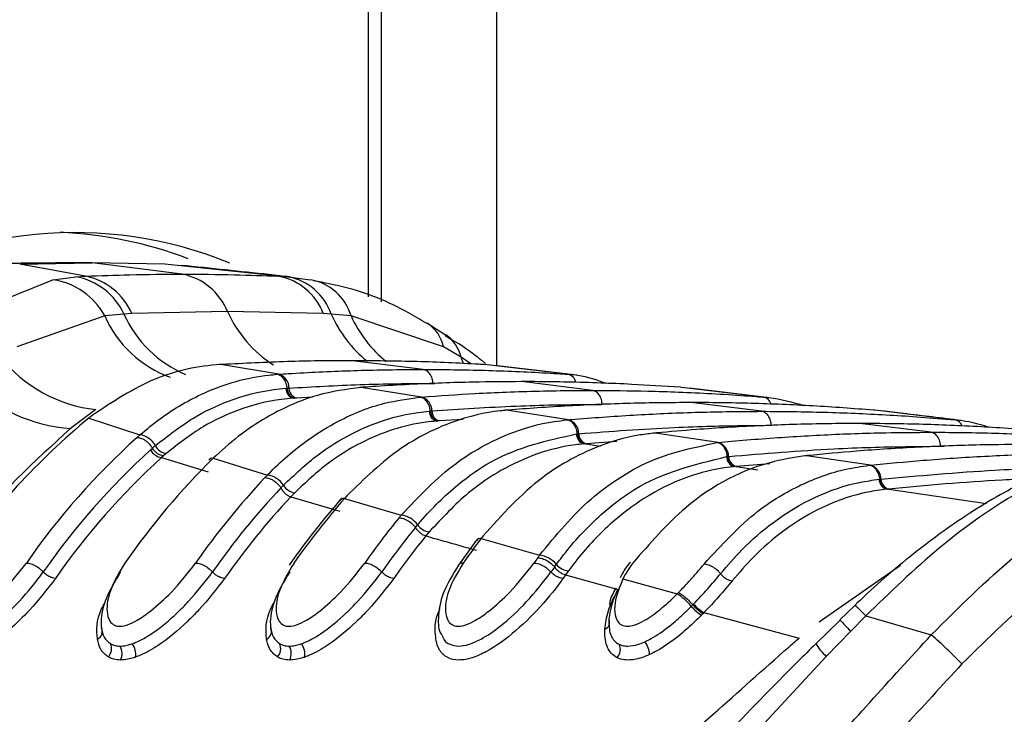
# Paper-space layout 'Surface Plate' of a CAD drawing. Header units: millimetres. Extents: x 2658 to 18042, y 1128 to 16227.
# Tile 43 of 64: x 12836 to 12881, y 5181 to 5213. Entities that reach past the tile are written whole.
import ezdxf

# ---------------------------------------------------------------- set-up
doc = ezdxf.new("R2010")
doc.units = ezdxf.units.MM

psp = doc.layouts.new('Surface Plate')

# ---------------------------------------------------------------- linework, layer by layer
at = {"color": 8, "linetype": 'Continuous', "lineweight": 25, "ltscale": 2}
for p, q in [((12851.753, 5199.901), (12851.753, 5698.11)), ((12857.627, 5698.11), (12857.627, 5196.729)), ((12856.115, 5196.827), (12856.003, 5197.129)), ((12856.456, 5196.813), (12856.003, 5197.129)), ((12854.713, 5195.92), (12854.793, 5195.919)), ((12849.175, 5195.283), (12848.432, 5195.246)), ((12856.104, 5194.261), (12855.004, 5194.197)), ((12863.17, 5193.243), (12861.757, 5193.15)), ((12862.411, 5193.025), (12861.652, 5193.141)), ((12878.047, 5193.033), (12878.197, 5193.029)), ((12869.65, 5191.934), (12868.555, 5192.097)), ((12870.197, 5192.219), (12868.648, 5192.106)), ((12880.149, 5190.389), (12875.567, 5191.057)), ((12872.461, 5184.955), (12876.201, 5187.559))]:
    psp.add_line(p, q, dxfattribs=at)
at = {"color": 7, "linetype": 'Continuous', "lineweight": 25, "ltscale": 2}
for p, q in [((12852.339, 5199.667), (12852.339, 5698.11)), ((12835.714, 5201.401), (12839.051, 5201.455)), ((12838.744, 5200.848), (12835.714, 5201.401)), ((12839.051, 5201.455), (12837.575, 5201.455)), ((12843.181, 5200.944), (12839.051, 5201.455)), ((12842.387, 5201.401), (12839.051, 5201.455)), ((12847.623, 5200.848), (12842.387, 5201.401)), ((12832.805, 5198.906), (12837.241, 5200.687)), ((12837.241, 5200.687), (12838.289, 5200.822)), ((12838.289, 5200.822), (12838.744, 5200.848)), ((12847.623, 5200.848), (12848.05, 5200.822)), ((12848.05, 5200.822), (12849.071, 5200.687)), ((12840.506, 5199.11), (12839.624, 5199.019)), ((12840.867, 5199.131), (12840.506, 5199.11)), ((12845.265, 5199.226), (12840.867, 5199.131)), ((12849.667, 5199.131), (12845.265, 5199.226)), ((12850.034, 5199.11), (12849.667, 5199.131)), ((12850.946, 5199.019), (12850.034, 5199.11)), ((12839.624, 5199.019), (12835.585, 5197.603)), ((12855.198, 5197.603), (12850.946, 5199.019)), ((12855.286, 5198.136), (12854.434, 5198.685)), ((12856.003, 5197.129), (12855.198, 5197.603)), ((12854.262, 5196.561), (12851.006, 5196.964)), ((12857.125, 5196.834), (12856.988, 5196.956)), ((12844.946, 5196.783), (12844.883, 5196.785)), ((12845.041, 5196.789), (12844.946, 5196.783)), ((12847.624, 5196.344), (12844.946, 5196.783)), ((12857.065, 5196.783), (12856.971, 5196.789)), ((12860.901, 5196.344), (12857.065, 5196.783)), ((12861.332, 5196.303), (12857.533, 5196.74)), ((12847.536, 5196.338), (12847.624, 5196.344)), ((12862.041, 5195.599), (12858.784, 5196.002)), ((12860.901, 5196.344), (12860.988, 5196.338)), ((12847.953, 5195.694), (12848.009, 5195.698)), ((12848.01, 5195.698), (12848.095, 5195.703)), ((12851.415, 5195.734), (12851.346, 5195.736)), ((12851.493, 5195.74), (12851.415, 5195.734)), ((12854.189, 5195.295), (12851.415, 5195.734)), ((12866.153, 5195.734), (12866.075, 5195.74)), ((12869.892, 5195.295), (12866.153, 5195.734)), ((12870.046, 5195.28), (12866.526, 5195.696)), ((12848.346, 5195.24), (12848.288, 5195.236)), ((12848.432, 5195.246), (12848.346, 5195.24)), ((12854.115, 5195.289), (12854.189, 5195.295)), ((12869.819, 5194.637), (12866.562, 5195.04)), ((12869.892, 5195.295), (12869.966, 5195.289)), ((12839.22, 5194.716), (12838.057, 5193.853)), ((12854.543, 5194.645), (12854.591, 5194.649)), ((12854.592, 5194.649), (12854.664, 5194.655)), ((12858.093, 5194.686), (12858.021, 5194.687)), ((12858.16, 5194.691), (12858.093, 5194.686)), ((12860.937, 5194.247), (12858.093, 5194.686)), ((12875.031, 5194.686), (12874.964, 5194.691)), ((12878.7, 5194.247), (12875.031, 5194.686)), ((12839.048, 5194.447), (12838.9, 5194.329)), ((12838.9, 5194.329), (12841.241, 5193.555)), ((12854.931, 5194.192), (12854.882, 5194.188)), ((12855.004, 5194.197), (12854.931, 5194.192)), ((12860.873, 5194.242), (12860.937, 5194.247)), ((12878.7, 5194.247), (12878.764, 5194.242)), ((12877.597, 5193.674), (12874.341, 5194.077)), ((12861.311, 5193.598), (12861.352, 5193.602)), ((12861.353, 5193.602), (12861.416, 5193.607)), ((12864.926, 5193.64), (12864.85, 5193.641)), ((12864.985, 5193.645), (12864.926, 5193.64)), ((12867.824, 5193.203), (12864.926, 5193.64)), ((12841.728, 5192.865), (12841.817, 5192.945)), ((12841.817, 5192.945), (12841.948, 5193.059)), ((12861.694, 5193.145), (12861.652, 5193.141)), ((12861.757, 5193.15), (12861.694, 5193.145)), ((12867.767, 5193.197), (12867.824, 5193.203)), ((12842.321, 5192.59), (12842.235, 5192.514)), ((12842.235, 5192.514), (12844.378, 5191.852)), ((12842.447, 5192.701), (12842.321, 5192.59)), ((12844.537, 5192.507), (12844.412, 5192.388)), ((12844.735, 5192.598), (12844.612, 5192.48)), ((12844.612, 5192.48), (12847.103, 5191.707)), ((12868.212, 5192.554), (12868.249, 5192.558)), ((12868.249, 5192.558), (12868.305, 5192.563)), ((12871.853, 5192.6), (12871.801, 5192.595)), ((12871.879, 5192.597), (12871.801, 5192.598)), ((12871.931, 5192.602), (12871.879, 5192.597)), ((12874.82, 5192.162), (12871.879, 5192.597)), ((12868.593, 5192.101), (12868.555, 5192.097)), ((12868.648, 5192.106), (12868.593, 5192.101)), ((12874.77, 5192.157), (12874.82, 5192.162)), ((12875.222, 5191.514), (12875.255, 5191.517)), ((12875.255, 5191.517), (12875.304, 5191.523)), ((12847.726, 5191.122), (12847.836, 5191.237)), ((12875.6, 5191.061), (12875.567, 5191.057)), ((12875.65, 5191.066), (12875.6, 5191.061)), ((12848.356, 5190.898), (12848.177, 5190.71)), ((12848.177, 5190.71), (12850.427, 5190.05)), ((12850.543, 5190.661), (12850.437, 5190.541)), ((12850.753, 5190.751), (12850.648, 5190.633)), ((12850.648, 5190.633), (12853.247, 5189.862)), ((12853.909, 5189.303), (12854.004, 5189.418)), ((12854.541, 5189.097), (12854.387, 5188.91)), ((12856.705, 5188.701), (12855.88, 5187.573)), ((12856.807, 5188.806), (12856.714, 5188.688)), ((12857.017, 5188.909), (12856.925, 5188.79)), ((12856.925, 5188.79), (12859.609, 5188.021)), ((12860.302, 5187.489), (12860.385, 5187.603)), ((12860.937, 5187.302), (12860.802, 5187.115)), ((12860.802, 5187.115), (12863.222, 5186.452)), ((12863.548, 5187.131), (12863.445, 5186.938)), ((12863.445, 5186.938), (12865.937, 5186.244)), ((12865.937, 5186.244), (12865.999, 5186.307)), ((12866.587, 5185.673), (12866.654, 5185.742)), ((12866.654, 5185.742), (12866.691, 5185.78)), ((12874.108, 5185.718), (12873.418, 5185.058)), ((12867.126, 5185.344), (12867.053, 5185.269)), ((12867.165, 5185.385), (12867.126, 5185.344)), ((12867.165, 5185.385), (12871.543, 5184.218)), ((12874.606, 5185.232), (12873.914, 5184.535)), ((12874.606, 5185.232), (12877.617, 5184.364)), ((12873.435, 5185.04), (12872.314, 5183.955)), ((12873.914, 5184.535), (12872.79, 5183.373)), ((12872.79, 5183.373), (12868.366, 5178.611))]:
    psp.add_line(p, q, dxfattribs=at)
at = {"color": 7, "linetype": 'Continuous', "lineweight": 25, "ltscale": 4}
for centre, radius, start, end in [((12838.255, 5184.028), 18.822, 67.7949, 123.2291), ((12836.795, 5184.214), 18.666, 69.0984, 87.6054), ((12842.636, 5198.16), 2.837, 22.0786, 78.9178), ((12836.773, 5197.48), 3.241, 28.3548, 81.6935), ((12837.752, 5197.835), 3.035, 24.8502, 79.8093), ((12838.181, 5197.98), 2.923, 23.1909, 78.895), ((12847.096, 5198.145), 2.754, 20.9821, 78.9694), ((12847.559, 5198.247), 2.621, 19.2276, 79.2095), ((12848.686, 5198.366), 2.352, 16.1183, 80.5769), ((12839.952, 5201.269), 6.593, 218.8978, 263.6202), ((12838.524, 5201.081), 7.243, 224.0747, 266.307), ((12847.441, 5195.716), 0.655, 358.9403, 73.7508), ((12848.42, 5195.685), 0.468, 178.946, 253.6), ((12848.563, 5195.695), 0.468, 178.9365, 253.7512), ((12854.005, 5194.662), 0.659, 359.3633, 73.7983), ((12855.014, 5194.64), 0.471, 179.3696, 253.6658), ((12855.135, 5194.649), 0.471, 179.3724, 253.7908), ((12859.959, 5168.796), 33.097, 129.5162, 145.2434), ((12860.753, 5193.611), 0.663, 359.7239, 73.8404), ((12863.781, 5168.325), 33.833, 132.0753, 145.1369), ((12841.118, 5192.63), 0.934, 27.3306, 82.411), ((12861.784, 5193.596), 0.474, 179.7271, 253.7184), ((12861.889, 5193.605), 0.474, 179.736, 253.8233), ((12864.218, 5168.147), 33.418, 132.2977, 145.1289), ((12842.321, 5193.179), 0.671, 207.9056, 262.649), ((12842.539, 5193.357), 0.662, 206.745, 262.0574), ((12867.638, 5192.563), 0.666, 0.0464, 73.8623), ((12864.493, 5168.05), 33.074, 132.2972, 145.129), ((12868.897, 5167.849), 34.59, 134.5951, 145.0495), ((12868.688, 5192.554), 0.476, 180.0323, 253.7676), ((12868.781, 5192.564), 0.476, 180.0426, 253.8711), ((12874.635, 5191.519), 0.669, 0.3172, 73.9009), ((12872.675, 5167.437), 35.257, 136.76, 144.9898), ((12846.98, 5190.709), 1.005, 31.6444, 83.0003), ((12875.7, 5191.516), 0.478, 180.3143, 253.8039), ((12875.782, 5191.525), 0.478, 180.3107, 253.9059), ((12873.046, 5167.312), 34.757, 136.7602, 144.9903), ((12848.446, 5191.605), 0.713, 211.0863, 262.7061), ((12873.363, 5167.183), 34.465, 136.9509, 144.9848), ((12877.758, 5167.011), 35.958, 138.9322, 144.943), ((12850.628, 5190.364), 0.27, 85.8061, 136.5184), ((12881.54, 5166.614), 36.619, 140.8284, 144.9117), ((12853.126, 5188.789), 1.079, 35.6149, 83.558), ((12881.866, 5166.525), 36.062, 140.8268, 144.9146), ((12854.63, 5189.858), 0.766, 215.0925, 263.2867), ((12882.192, 5166.391), 35.781, 140.9959, 144.9105), ((12886.585, 5166.235), 37.262, 142.7487, 144.8938), ((12856.901, 5188.532), 0.26, 84.7647, 139.2045), ((12890.364, 5165.857), 37.91, 144.4391, 144.884), ((12859.489, 5186.868), 1.159, 39.3524, 84.0704), ((12891.72, 5165.041), 38.613, 144.453, 144.8837), ((12861.025, 5188.119), 0.822, 218.8487, 263.8317), ((12894.946, 5162.861), 41.881, 144.6117, 144.8724), ((12864.521, 5183.98), 2.671, 39.3498, 57.985), ((12868.081, 5186.925), 1.949, 219.9683, 238.1836), ((12868.027, 5186.899), 1.742, 219.9484, 240.365), ((12862.51, 5184.938), 0.324, 287.6381, 26.8323), ((12839.138, 5184.507), 0.372, 294.0375, 25.3158), ((12846.916, 5184.507), 0.372, 294.0372, 25.3182), ((12864.251, 5168.903), 20.437, 43.7092, 49.1574), ((12839.4, 5183.723), 0.536, 315.407, 26.092), ((12839.762, 5183.511), 0.66, 332.5656, 30.5115), ((12840.18, 5183.446), 0.871, 353.0726, 35.7185), ((12847.178, 5183.723), 0.536, 315.4055, 26.0935), ((12847.54, 5183.511), 0.66, 332.5656, 30.5115), ((12847.958, 5183.446), 0.871, 353.0726, 35.7185), ((12862.774, 5183.686), 0.551, 317.4088, 26.5115), ((12863.645, 5183.432), 1.02, 1.3935, 37.2661)]:
    psp.add_arc(centre, radius, start, end, dxfattribs=at)
at = {"color": 8, "linetype": 'Continuous', "lineweight": 25, "ltscale": 4}
for centre, radius, start, end in [((12845.463, 5201.334), 5.433, 204.1642, 247.0128), ((12850.478, 5201.571), 5.716, 204.2173, 237.1442), ((12855.38, 5201.463), 5.841, 203.757, 230.7376), ((12844.463, 5201.17), 5.295, 203.9671, 249.7354), ((12856.25, 5201.433), 5.827, 204.4723, 230.7634), ((12853.507, 5197.237), 1.73, 12.2173, 57.2833), ((12854.326, 5196.735), 1.722, 13.2303, 55.6287), ((12860.789, 5195.844), 0.512, 13.1975, 77.3713), ((12869.789, 5194.814), 0.492, 18.7515, 77.9352), ((12878.618, 5193.798), 0.456, 23.0685, 79.5897), ((12870.077, 5181.082), 6.143, 42.5031, 49.0246), ((12889.297, 5199.66), 21.573, 222.5996, 224.5139), ((12874.58, 5185.333), 2.654, 211.0764, 227.5831)]:
    psp.add_arc(centre, radius, start, end, dxfattribs=at)
at = {"color": 7, "linetype": 'Continuous', "lineweight": 25, "ltscale": 2}
for points, knots in [([(12837.575, 5201.455), (12837.294, 5201.454), (12836.732, 5201.453), (12835.889, 5201.442), (12835.057, 5201.426), (12834.508, 5201.409), (12834.239, 5201.401)], [0, 0, 0, 0, 0.252701, 0.505403, 0.758105, 1, 1, 1, 1]), ([(12838.744, 5200.848), (12839.422, 5200.874), (12840.9, 5200.931), (12842.38, 5200.939), (12843.181, 5200.944)], [0, 0, 0, 0, 0.458483, 1, 1, 1, 1]), ([(12848.136, 5200.814), (12847.812, 5200.85), (12846.198, 5201.03), (12844.497, 5201.205), (12843.138, 5201.345)], [0, 0, 0, 0, 0.200298, 1, 1, 1, 1]), ([(12843.181, 5200.944), (12843.982, 5200.939), (12845.463, 5200.931), (12846.944, 5200.874), (12847.623, 5200.848)], [0, 0, 0, 0, 0.541517, 1, 1, 1, 1]), ([(12854.43, 5198.672), (12854.152, 5198.841), (12852.96, 5199.564), (12851.209, 5200.268), (12849.704, 5200.544), (12849.217, 5200.634)], [0, 0, 0, 0, 0.1707899, 0.7318815, 1, 1, 1, 1]), ([(12856.975, 5196.956), (12856.74, 5197.141), (12856.2, 5197.568), (12855.604, 5197.908), (12855.267, 5198.1)], [0, 0, 0, 0, 0.434646, 1, 1, 1, 1]), ([(12851.006, 5196.964), (12850.958, 5196.964), (12849.964, 5196.964), (12847.975, 5196.937), (12846.035, 5196.839), (12845.041, 5196.789)], [0, 0, 0, 0, 0.0240334, 0.4998952, 1, 1, 1, 1]), ([(12856.971, 5196.789), (12856.923, 5196.792), (12855.929, 5196.85), (12853.941, 5196.94), (12852, 5196.956), (12851.006, 5196.964)], [0, 0, 0, 0, 0.024244, 0.500106, 1, 1, 1, 1]), ([(12844.946, 5196.783), (12844.941, 5196.783), (12843.926, 5196.724), (12841.858, 5196.306), (12839.994, 5195.073), (12839.048, 5194.447)], [0, 0, 0, 0, 0.002812, 0.494133, 1, 1, 1, 1]), ([(12847.624, 5196.344), (12847.77, 5196.353), (12848.862, 5196.423), (12850.9, 5196.518), (12852.967, 5196.559), (12854.088, 5196.561), (12854.262, 5196.561)], [0, 0, 0, 0, 0.0661, 0.493687, 0.921273, 1, 1, 1, 1]), ([(12854.713, 5195.92), (12854.707, 5195.972), (12854.692, 5196.115), (12854.608, 5196.324), (12854.454, 5196.506), (12854.326, 5196.543), (12854.262, 5196.561)], [0, 0, 0, 0, 0.161049, 0.440725, 0.720357, 1, 1, 1, 1]), ([(12854.262, 5196.561), (12854.437, 5196.561), (12855.557, 5196.559), (12857.625, 5196.518), (12859.663, 5196.423), (12860.755, 5196.353), (12860.901, 5196.344)], [0, 0, 0, 0, 0.078728, 0.506313, 0.933899, 1, 1, 1, 1]), ([(12841.241, 5193.555), (12841.549, 5193.809), (12842.487, 5194.586), (12844.439, 5195.703), (12846.284, 5196.23), (12847.414, 5196.327), (12847.536, 5196.338)], [0, 0, 0, 0, 0.160385, 0.490153, 0.944735, 1, 1, 1, 1]), ([(12848.009, 5195.698), (12848.002, 5195.75), (12847.982, 5195.892), (12847.889, 5196.102), (12847.729, 5196.283), (12847.6, 5196.32), (12847.536, 5196.338)], [0, 0, 0, 0, 0.160994, 0.440672, 0.720341, 1, 1, 1, 1]), ([(12858.784, 5196.002), (12858.042, 5195.997), (12856.827, 5195.99), (12854.599, 5195.923), (12852.91, 5195.839), (12851.696, 5195.754), (12851.493, 5195.74)], [0, 0, 0, 0, 0.305203, 0.499842, 0.916458, 1, 1, 1, 1]), ([(12866.075, 5195.74), (12865.333, 5195.789), (12864.118, 5195.869), (12861.89, 5195.962), (12860.201, 5195.999), (12858.986, 5196.002), (12858.784, 5196.002)], [0, 0, 0, 0, 0.305522, 0.500162, 0.917082, 1, 1, 1, 1]), ([(12860.988, 5196.338), (12861.114, 5196.328), (12861.688, 5196.285), (12862.247, 5196.083), (12862.683, 5195.926)], [0, 0, 0, 0, 0.220456, 1, 1, 1, 1]), ([(12841.948, 5193.059), (12842.523, 5193.509), (12843.595, 5194.35), (12845.437, 5195.214), (12846.879, 5195.596), (12847.769, 5195.677), (12847.953, 5195.694)], [0, 0, 0, 0, 0.3102442, 0.5782416, 0.9131436, 1, 1, 1, 1]), ([(12851.415, 5195.734), (12850.74, 5195.644), (12849.566, 5195.488), (12847.714, 5194.763), (12846.137, 5193.839), (12845.123, 5192.942), (12844.735, 5192.598)], [0, 0, 0, 0, 0.284926, 0.496099, 0.80713, 1, 1, 1, 1]), ([(12848.01, 5195.698), (12848.019, 5195.64), (12848.038, 5195.524), (12848.117, 5195.379), (12848.223, 5195.273), (12848.305, 5195.251), (12848.346, 5195.24)], [0, 0, 0, 0, 0.250012, 0.5000037, 0.7499966, 1, 1, 1, 1]), ([(12848.095, 5195.703), (12849.184, 5195.765), (12850.837, 5195.858), (12853.044, 5195.912), (12854.161, 5195.917), (12854.713, 5195.92)], [0, 0, 0, 0, 0.493682, 0.749994, 1, 1, 1, 1]), ([(12854.189, 5195.295), (12855.012, 5195.353), (12856.308, 5195.445), (12858.624, 5195.549), (12860.418, 5195.595), (12861.739, 5195.598), (12862.041, 5195.599)], [0, 0, 0, 0, 0.31483, 0.495571, 0.884785, 1, 1, 1, 1]), ([(12862.491, 5194.958), (12862.485, 5195.01), (12862.47, 5195.152), (12862.386, 5195.362), (12862.232, 5195.544), (12862.105, 5195.581), (12862.041, 5195.599)], [0, 0, 0, 0, 0.161045, 0.440719, 0.72036, 1, 1, 1, 1]), ([(12862.041, 5195.599), (12862.888, 5195.593), (12864.209, 5195.584), (12866.548, 5195.507), (12868.318, 5195.413), (12869.614, 5195.316), (12869.892, 5195.295)], [0, 0, 0, 0, 0.32369, 0.504431, 0.893531, 1, 1, 1, 1]), ([(12848.288, 5195.236), (12848.11, 5195.221), (12847.245, 5195.147), (12845.844, 5194.782), (12844.052, 5193.951), (12843.008, 5193.137), (12842.447, 5192.701)], [0, 0, 0, 0, 0.08676, 0.421462, 0.689499, 1, 1, 1, 1]), ([(12847.103, 5191.707), (12847.111, 5191.716), (12847.705, 5192.332), (12848.768, 5193.25), (12850.57, 5194.348), (12852.295, 5195.04), (12853.569, 5195.214), (12854.115, 5195.289)], [0, 0, 0, 0, 0.00431, 0.292826, 0.491944, 0.782685, 1, 1, 1, 1]), ([(12854.591, 5194.649), (12854.584, 5194.701), (12854.563, 5194.843), (12854.469, 5195.052), (12854.308, 5195.234), (12854.179, 5195.27), (12854.115, 5195.289)], [0, 0, 0, 0, 0.161027, 0.440661, 0.720326, 1, 1, 1, 1]), ([(12866.562, 5195.04), (12865.635, 5195.033), (12864.234, 5195.022), (12861.888, 5194.939), (12860.014, 5194.838), (12858.614, 5194.727), (12858.16, 5194.691)], [0, 0, 0, 0, 0.330895, 0.499787, 0.837714, 1, 1, 1, 1]), ([(12874.964, 5194.691), (12874.037, 5194.761), (12872.637, 5194.867), (12870.29, 5194.978), (12868.416, 5195.032), (12867.016, 5195.038), (12866.562, 5195.04)], [0, 0, 0, 0, 0.3313219, 0.5002135, 0.8381408, 1, 1, 1, 1]), ([(12869.966, 5195.289), (12870.027, 5195.283), (12870.636, 5195.229), (12871.234, 5195.058), (12871.772, 5194.904)], [0, 0, 0, 0, 0.101631, 1, 1, 1, 1]), ([(12847.836, 5191.237), (12848.357, 5191.728), (12849.351, 5192.664), (12851.41, 5193.921), (12853.164, 5194.505), (12854.374, 5194.628), (12854.543, 5194.645)], [0, 0, 0, 0, 0.260049, 0.495706, 0.929228, 1, 1, 1, 1]), ([(12858.093, 5194.686), (12857.995, 5194.677), (12857.18, 5194.601), (12855.871, 5194.292), (12854.361, 5193.62), (12852.662, 5192.617), (12851.559, 5191.539), (12850.753, 5190.751)], [0, 0, 0, 0, 0.037003, 0.308027, 0.496839, 0.632749, 1, 1, 1, 1]), ([(12854.592, 5194.649), (12854.602, 5194.591), (12854.621, 5194.476), (12854.701, 5194.331), (12854.807, 5194.225), (12854.89, 5194.203), (12854.931, 5194.192)], [0, 0, 0, 0, 0.25001, 0.499984, 0.75001, 1, 1, 1, 1]), ([(12854.664, 5194.655), (12855.956, 5194.741), (12857.813, 5194.865), (12860.423, 5194.944), (12861.74, 5194.953), (12862.491, 5194.958)], [0, 0, 0, 0, 0.495563, 0.712251, 1, 1, 1, 1]), ([(12860.937, 5194.247), (12860.989, 5194.252), (12861.985, 5194.339), (12863.454, 5194.445), (12865.82, 5194.565), (12867.784, 5194.627), (12869.275, 5194.634), (12869.819, 5194.637)], [0, 0, 0, 0, 0.017391, 0.336932, 0.496696, 0.8163, 1, 1, 1, 1]), ([(12870.269, 5193.995), (12870.264, 5194.047), (12870.249, 5194.19), (12870.164, 5194.4), (12870.011, 5194.581), (12869.883, 5194.618), (12869.819, 5194.637)], [0, 0, 0, 0, 0.161049, 0.440725, 0.720357, 1, 1, 1, 1]), ([(12869.819, 5194.637), (12869.89, 5194.637), (12870.908, 5194.636), (12872.399, 5194.612), (12874.764, 5194.524), (12876.708, 5194.413), (12878.177, 5194.291), (12878.7, 5194.247)], [0, 0, 0, 0, 0.023999, 0.34354, 0.503304, 0.822907, 1, 1, 1, 1]), ([(12878.981, 5194.218), (12878.105, 5194.324), (12876.909, 5194.469), (12875.677, 5194.614), (12875.348, 5194.653)], [0, 0, 0, 0, 0.732188, 1, 1, 1, 1]), ([(12854.882, 5194.188), (12854.717, 5194.172), (12853.542, 5194.058), (12851.837, 5193.497), (12849.833, 5192.283), (12848.864, 5191.374), (12848.356, 5190.898)], [0, 0, 0, 0, 0.070691, 0.503985, 0.739714, 1, 1, 1, 1]), ([(12853.247, 5189.862), (12854.062, 5190.722), (12855.165, 5191.889), (12856.876, 5192.987), (12858.37, 5193.721), (12859.767, 5194.116), (12860.678, 5194.219), (12860.873, 5194.242)], [0, 0, 0, 0, 0.363105, 0.492333, 0.672218, 0.929868, 1, 1, 1, 1]), ([(12861.352, 5193.602), (12861.344, 5193.654), (12861.323, 5193.796), (12861.228, 5194.005), (12861.067, 5194.186), (12860.937, 5194.223), (12860.873, 5194.242)], [0, 0, 0, 0, 0.16104, 0.44067, 0.72034, 1, 1, 1, 1]), ([(12878.764, 5194.242), (12878.959, 5194.222), (12879.474, 5194.171), (12879.976, 5194.005), (12880.288, 5193.902)], [0, 0, 0, 0, 0.37934, 1, 1, 1, 1]), ([(12838.057, 5193.853), (12836.396, 5192.331), (12833.67, 5189.833), (12830.513, 5185.202), (12829.076, 5182.218), (12828.35, 5180.712)], [0, 0, 0, 0, 0.435994, 0.71534, 1, 1, 1, 1]), ([(12861.416, 5193.607), (12862.88, 5193.718), (12864.91, 5193.871), (12867.862, 5193.976), (12869.348, 5193.988), (12870.269, 5193.995)], [0, 0, 0, 0, 0.4966886, 0.6882193, 1, 1, 1, 1]), ([(12874.341, 5194.077), (12874.201, 5194.077), (12873.115, 5194.076), (12871.555, 5194.047), (12869.189, 5193.954), (12867.156, 5193.834), (12865.598, 5193.699), (12864.985, 5193.645)], [0, 0, 0, 0, 0.04475, 0.348076, 0.499734, 0.80312, 1, 1, 1, 1]), ([(12883.696, 5193.645), (12883.555, 5193.658), (12882.47, 5193.757), (12880.91, 5193.872), (12878.545, 5193.997), (12876.513, 5194.066), (12874.953, 5194.074), (12874.341, 5194.077)], [0, 0, 0, 0, 0.045283, 0.348609, 0.500266, 0.803652, 1, 1, 1, 1]), ([(12841.109, 5193.438), (12841.109, 5193.438), (12841.153, 5193.478), (12841.197, 5193.517), (12841.241, 5193.555)], [0, 0, 0, 0, 0.0094564, 1, 1, 1, 1]), ([(12841.109, 5193.438), (12841.178, 5193.429), (12841.316, 5193.411), (12841.541, 5193.273), (12841.713, 5193.105), (12841.79, 5192.987), (12841.817, 5192.945)], [0, 0, 0, 0, 0.281339, 0.561536, 0.840538, 1, 1, 1, 1]), ([(12854.004, 5189.418), (12854.049, 5189.471), (12854.628, 5190.158), (12855.723, 5191.219), (12858.067, 5192.883), (12859.971, 5193.303), (12861.311, 5193.598)], [0, 0, 0, 0, 0.022107, 0.283649, 0.496207, 1, 1, 1, 1]), ([(12864.926, 5193.64), (12864.697, 5193.613), (12863.755, 5193.505), (12862.33, 5193.086), (12860.842, 5192.339), (12859.051, 5191.168), (12857.892, 5189.88), (12857.017, 5188.909)], [0, 0, 0, 0, 0.078702, 0.324589, 0.496686, 0.620033, 1, 1, 1, 1]), ([(12861.353, 5193.602), (12861.363, 5193.544), (12861.383, 5193.429), (12861.464, 5193.284), (12861.57, 5193.178), (12861.653, 5193.156), (12861.694, 5193.145)], [0, 0, 0, 0, 0.250026, 0.499984, 0.750008, 1, 1, 1, 1]), ([(12867.824, 5193.203), (12868.025, 5193.222), (12869.171, 5193.33), (12870.791, 5193.453), (12873.155, 5193.585), (12875.267, 5193.66), (12876.905, 5193.67), (12877.597, 5193.674)], [0, 0, 0, 0, 0.061921, 0.352279, 0.497453, 0.787868, 1, 1, 1, 1]), ([(12878.047, 5193.033), (12878.042, 5193.085), (12878.027, 5193.228), (12877.942, 5193.437), (12877.789, 5193.619), (12877.661, 5193.656), (12877.597, 5193.674)], [0, 0, 0, 0, 0.161045, 0.440719, 0.72036, 1, 1, 1, 1]), ([(12877.597, 5193.674), (12877.815, 5193.674), (12878.981, 5193.671), (12880.619, 5193.637), (12882.985, 5193.539), (12885.078, 5193.411), (12886.697, 5193.264), (12887.37, 5193.203)], [0, 0, 0, 0, 0.067017, 0.357375, 0.502549, 0.792963, 1, 1, 1, 1]), ([(12842.321, 5192.591), (12842.278, 5192.596), (12842.19, 5192.606), (12842.047, 5192.685), (12841.914, 5192.8), (12841.849, 5192.896), (12841.817, 5192.944)], [0, 0, 0, 0, 0.250018, 0.500026, 0.750002, 1, 1, 1, 1]), ([(12861.652, 5193.141), (12861.52, 5193.127), (12860.218, 5192.993), (12858.387, 5192.337), (12856.157, 5190.832), (12855.129, 5189.729), (12854.541, 5189.097)], [0, 0, 0, 0, 0.050673, 0.503818, 0.716324, 1, 1, 1, 1]), ([(12859.609, 5188.021), (12860.37, 5188.942), (12861.511, 5190.324), (12863.165, 5191.525), (12865.052, 5192.635), (12866.587, 5192.953), (12867.767, 5193.197)], [0, 0, 0, 0, 0.328464, 0.492616, 0.610176, 1, 1, 1, 1]), ([(12868.249, 5192.558), (12868.241, 5192.61), (12868.219, 5192.752), (12868.123, 5192.961), (12867.961, 5193.142), (12867.831, 5193.179), (12867.767, 5193.197)], [0, 0, 0, 0, 0.161052, 0.440726, 0.720359, 1, 1, 1, 1]), ([(12868.305, 5192.563), (12869.919, 5192.697), (12872.097, 5192.879), (12875.346, 5193.008), (12876.98, 5193.023), (12878.047, 5193.033)], [0, 0, 0, 0, 0.497444, 0.671476, 1, 1, 1, 1]), ([(12882.119, 5193.115), (12881.367, 5193.11), (12879.669, 5193.099), (12877.023, 5192.998), (12874.378, 5192.833), (12872.681, 5192.673), (12871.931, 5192.602)], [0, 0, 0, 0, 0.221137, 0.499684, 0.778766, 1, 1, 1, 1]), ([(12887.778, 5193.181), (12886.92, 5193.048), (12885.115, 5192.768), (12882.351, 5191.685), (12879.524, 5190.122), (12876.789, 5188.13), (12874.988, 5186.587), (12874.139, 5185.749), (12874.107, 5185.717)], [0, 0, 0, 0, 0.181359, 0.38152, 0.583651, 0.7899, 0.992003, 1, 1, 1, 1]), ([(12888.229, 5193.194), (12886.526, 5192.813), (12883.146, 5192.058), (12878.394, 5188.897), (12875.714, 5186.305), (12874.606, 5185.232)], [0, 0, 0, 0, 0.3736, 0.740943, 1, 1, 1, 1]), ([(12860.385, 5187.603), (12860.517, 5187.778), (12861.154, 5188.627), (12862.319, 5189.842), (12864.723, 5191.714), (12866.75, 5192.202), (12868.212, 5192.554)], [0, 0, 0, 0, 0.062026, 0.301056, 0.495826, 1, 1, 1, 1]), ([(12871.879, 5192.597), (12871.389, 5192.523), (12869.459, 5192.229), (12866.595, 5190.765), (12864.684, 5188.567), (12863.901, 5187.666)], [0, 0, 0, 0, 0.167171, 0.658602, 1, 1, 1, 1]), ([(12868.249, 5192.558), (12868.26, 5192.5), (12868.28, 5192.385), (12868.362, 5192.24), (12868.469, 5192.134), (12868.552, 5192.112), (12868.593, 5192.101)], [0, 0, 0, 0, 0.250034, 0.499999, 0.750005, 1, 1, 1, 1]), ([(12874.82, 5192.162), (12875.625, 5192.24), (12877.375, 5192.411), (12880.075, 5192.585), (12882.788, 5192.694), (12884.556, 5192.706), (12885.375, 5192.712)], [0, 0, 0, 0, 0.2291548, 0.4979994, 0.7673555, 1, 1, 1, 1]), ([(12877.617, 5184.364), (12878.881, 5185.624), (12881.681, 5188.413), (12886.537, 5191.616), (12889.843, 5192.356), (12891.497, 5192.727)], [0, 0, 0, 0, 0.291568, 0.64553, 1, 1, 1, 1]), ([(12868.555, 5192.097), (12868.488, 5192.09), (12867.066, 5191.941), (12865.105, 5191.213), (12862.822, 5189.485), (12861.687, 5188.297), (12861.065, 5187.472), (12860.937, 5187.302)], [0, 0, 0, 0, 0.0237848, 0.5040366, 0.6987824, 0.9379219, 1, 1, 1, 1]), ([(12867.171, 5187.616), (12867.972, 5188.489), (12869.343, 5189.983), (12871.608, 5191.32), (12873.348, 5191.952), (12874.414, 5192.105), (12874.77, 5192.157)], [0, 0, 0, 0, 0.360243, 0.616477, 0.87209, 1, 1, 1, 1]), ([(12875.255, 5191.517), (12875.246, 5191.569), (12875.223, 5191.711), (12875.127, 5191.92), (12874.964, 5192.101), (12874.835, 5192.138), (12874.77, 5192.157)], [0, 0, 0, 0, 0.161061, 0.440714, 0.720352, 1, 1, 1, 1]), ([(12846.991, 5191.59), (12846.991, 5191.59), (12847.029, 5191.63), (12847.066, 5191.669), (12847.103, 5191.707)], [0, 0, 0, 0, 0.009546, 1, 1, 1, 1]), ([(12846.991, 5191.59), (12847.06, 5191.581), (12847.199, 5191.564), (12847.431, 5191.435), (12847.613, 5191.276), (12847.696, 5191.164), (12847.726, 5191.123)], [0, 0, 0, 0, 0.279606, 0.559216, 0.838857, 1, 1, 1, 1]), ([(12867.932, 5187.171), (12868.253, 5187.547), (12869.012, 5188.433), (12871.049, 5190.184), (12873.241, 5191.236), (12874.925, 5191.472), (12875.222, 5191.514)], [0, 0, 0, 0, 0.155855, 0.367465, 0.888473, 1, 1, 1, 1]), ([(12875.255, 5191.517), (12875.265, 5191.46), (12875.287, 5191.344), (12875.368, 5191.2), (12875.476, 5191.094), (12875.559, 5191.072), (12875.6, 5191.061)], [0, 0, 0, 0, 0.250021, 0.50003, 0.749998, 1, 1, 1, 1]), ([(12848.177, 5190.71), (12848.139, 5190.722), (12848.064, 5190.744), (12847.934, 5190.839), (12847.813, 5190.967), (12847.755, 5191.07), (12847.726, 5191.122)], [0, 0, 0, 0, 0.249995, 0.499961, 0.749987, 1, 1, 1, 1]), ([(12875.567, 5191.057), (12875.278, 5191.018), (12873.641, 5190.793), (12871.508, 5189.776), (12869.525, 5188.078), (12868.786, 5187.216), (12868.472, 5186.851)], [0, 0, 0, 0, 0.11142, 0.632279, 0.844008, 1, 1, 1, 1]), ([(12892.256, 5191.008), (12890.693, 5190.653), (12887.562, 5189.942), (12882.927, 5186.872), (12880.242, 5184.226), (12879.024, 5183.025)], [0, 0, 0, 0, 0.352553, 0.70637, 1, 1, 1, 1]), ([(12850.432, 5190.549), (12849.942, 5189.969), (12849.138, 5189.017), (12848.393, 5187.978), (12848.102, 5187.573)], [0, 0, 0, 0, 0.610038, 1, 1, 1, 1]), ([(12853.151, 5189.745), (12853.151, 5189.745), (12853.183, 5189.784), (12853.216, 5189.823), (12853.247, 5189.862)], [0, 0, 0, 0, 0.009605, 1, 1, 1, 1]), ([(12853.151, 5189.745), (12853.221, 5189.737), (12853.36, 5189.721), (12853.599, 5189.598), (12853.788, 5189.448), (12853.877, 5189.343), (12853.909, 5189.304)], [0, 0, 0, 0, 0.279615, 0.559246, 0.838874, 1, 1, 1, 1]), ([(12854.387, 5188.91), (12854.348, 5188.921), (12854.27, 5188.943), (12854.135, 5189.033), (12854.005, 5189.155), (12853.941, 5189.254), (12853.909, 5189.303)], [0, 0, 0, 0, 0.2499705, 0.4999767, 0.7500043, 1, 1, 1, 1]), ([(12854.387, 5188.91), (12854.647, 5188.836), (12855.42, 5188.617), (12856.2, 5188.397), (12856.718, 5188.251)], [0, 0, 0, 0, 0.336507, 1, 1, 1, 1]), ([(12859.525, 5187.905), (12859.525, 5187.905), (12859.553, 5187.944), (12859.581, 5187.983), (12859.609, 5188.021)], [0, 0, 0, 0, 0.00965, 1, 1, 1, 1]), ([(12859.525, 5187.905), (12859.595, 5187.897), (12859.735, 5187.882), (12859.979, 5187.767), (12860.175, 5187.626), (12860.269, 5187.526), (12860.303, 5187.49)], [0, 0, 0, 0, 0.279612, 0.559243, 0.838872, 1, 1, 1, 1]), ([(12832.767, 5187.664), (12832.511, 5187.236), (12832.054, 5186.473), (12831.901, 5185.548), (12832.027, 5185.019), (12832.265, 5184.792), (12832.554, 5184.738), (12832.918, 5184.818), (12833.401, 5185.054), (12834.101, 5185.55), (12835.077, 5186.448), (12835.668, 5187.211), (12836.02, 5187.664)], [0, 0, 0, 0, 0.181495, 0.323764, 0.40883, 0.462284, 0.504169, 0.545966, 0.600529, 0.677267, 0.807826, 1, 1, 1, 1]), ([(12836.02, 5187.664), (12836.09, 5187.657), (12836.23, 5187.642), (12836.475, 5187.528), (12836.672, 5187.388), (12836.766, 5187.289), (12836.8, 5187.253)], [0, 0, 0, 0, 0.279643, 0.559277, 0.838897, 1, 1, 1, 1]), ([(12840.545, 5187.664), (12840.289, 5187.236), (12839.832, 5186.473), (12839.679, 5185.548), (12839.805, 5185.019), (12840.043, 5184.792), (12840.332, 5184.738), (12840.697, 5184.818), (12841.18, 5185.054), (12841.88, 5185.551), (12842.856, 5186.449), (12843.446, 5187.211), (12843.798, 5187.664)], [0, 0, 0, 0, 0.181551, 0.323795, 0.408852, 0.462296, 0.504186, 0.545984, 0.600557, 0.677304, 0.807905, 1, 1, 1, 1]), ([(12843.798, 5187.664), (12843.868, 5187.657), (12844.008, 5187.642), (12844.254, 5187.528), (12844.45, 5187.388), (12844.544, 5187.289), (12844.579, 5187.253)], [0, 0, 0, 0, 0.279643, 0.559277, 0.838897, 1, 1, 1, 1]), ([(12848.324, 5187.664), (12848.067, 5187.236), (12847.61, 5186.473), (12847.457, 5185.548), (12847.583, 5185.019), (12847.821, 5184.792), (12848.111, 5184.738), (12848.475, 5184.818), (12848.958, 5185.054), (12849.658, 5185.551), (12850.634, 5186.449), (12851.225, 5187.211), (12851.576, 5187.664)], [0, 0, 0, 0, 0.181551, 0.3237954, 0.4088518, 0.4622965, 0.5041851, 0.5459849, 0.6005579, 0.677304, 0.8079047, 1, 1, 1, 1]), ([(12851.576, 5187.664), (12851.646, 5187.657), (12851.787, 5187.642), (12852.032, 5187.528), (12852.228, 5187.388), (12852.322, 5187.289), (12852.357, 5187.253)], [0, 0, 0, 0, 0.279643, 0.559277, 0.838897, 1, 1, 1, 1]), ([(12855.891, 5187.569), (12855.621, 5187.136), (12855.117, 5186.328), (12854.933, 5185.266), (12854.958, 5184.563), (12855.144, 5184.312), (12855.169, 5184.277)], [0, 0, 0, 0, 0.396943, 0.74068, 0.964724, 1, 1, 1, 1]), ([(12856.102, 5187.664), (12855.845, 5187.236), (12855.388, 5186.473), (12855.236, 5185.548), (12855.361, 5185.019), (12855.599, 5184.792), (12855.889, 5184.738), (12856.253, 5184.818), (12856.736, 5185.054), (12857.436, 5185.551), (12858.412, 5186.449), (12859.003, 5187.211), (12859.354, 5187.664)], [0, 0, 0, 0, 0.181551, 0.323795, 0.408852, 0.462295, 0.504186, 0.545984, 0.600558, 0.677304, 0.807905, 1, 1, 1, 1]), ([(12856.102, 5187.664), (12856.039, 5187.659), (12855.941, 5187.651), (12855.904, 5187.588), (12855.891, 5187.566)], [0, 0, 0, 0, 0.6364787, 1, 1, 1, 1]), ([(12859.354, 5187.664), (12859.425, 5187.657), (12859.565, 5187.642), (12859.81, 5187.528), (12860.007, 5187.388), (12860.101, 5187.289), (12860.135, 5187.253)], [0, 0, 0, 0, 0.279643, 0.559277, 0.838897, 1, 1, 1, 1]), ([(12860.802, 5187.115), (12860.763, 5187.126), (12860.683, 5187.147), (12860.543, 5187.233), (12860.406, 5187.349), (12860.337, 5187.443), (12860.303, 5187.489)], [0, 0, 0, 0, 0.24996, 0.499939, 0.749972, 1, 1, 1, 1]), ([(12863.771, 5187.7), (12863.678, 5187.58), (12863.499, 5187.349), (12863.373, 5187.102), (12863.311, 5186.983)], [0, 0, 0, 0, 0.517927, 1, 1, 1, 1]), ([(12863.901, 5187.666), (12863.858, 5187.607), (12863.771, 5187.489), (12863.653, 5187.31), (12863.583, 5187.19), (12863.548, 5187.131)], [0, 0, 0, 0, 0.3358346, 0.67142, 1, 1, 1, 1]), ([(12865.999, 5186.307), (12866.029, 5186.338), (12866.192, 5186.506), (12866.479, 5186.812), (12866.845, 5187.22), (12867.063, 5187.484), (12867.171, 5187.616)], [0, 0, 0, 0, 0.069942, 0.37978, 0.689855, 1, 1, 1, 1]), ([(12867.932, 5187.171), (12867.899, 5187.21), (12867.811, 5187.315), (12867.622, 5187.465), (12867.382, 5187.589), (12867.241, 5187.607), (12867.171, 5187.616)], [0, 0, 0, 0, 0.161063, 0.440712, 0.720365, 1, 1, 1, 1]), ([(12837.358, 5186.959), (12836.983, 5186.471), (12836.364, 5185.664), (12835.239, 5184.573), (12834.276, 5183.823), (12833.4, 5183.358), (12832.864, 5183.219), (12832.425, 5183.198), (12832.044, 5183.279), (12831.644, 5183.629), (12831.41, 5184.337), (12831.562, 5185.023), (12831.651, 5185.423)], [0, 0, 0, 0, 0.180877, 0.299274, 0.418536, 0.504075, 0.577303, 0.595203, 0.666075, 0.737402, 0.846796, 1, 1, 1, 1]), ([(12831.852, 5184.248), (12831.86, 5184.22), (12831.903, 5184.069), (12832.141, 5183.913), (12832.437, 5183.839), (12832.788, 5183.857), (12833.228, 5183.972), (12833.979, 5184.373), (12834.837, 5185.042), (12835.873, 5186.045), (12836.45, 5186.796), (12836.8, 5187.253)], [0, 0, 0, 0, 0.020037, 0.109525, 0.195006, 0.216464, 0.305531, 0.414982, 0.57665, 0.742895, 1, 1, 1, 1]), ([(12837.358, 5186.959), (12837.314, 5186.963), (12837.225, 5186.972), (12837.07, 5187.038), (12836.919, 5187.133), (12836.84, 5187.213), (12836.8, 5187.253)], [0, 0, 0, 0, 0.249994, 0.499991, 0.750014, 1, 1, 1, 1]), ([(12840.35, 5187.253), (12840.081, 5186.805), (12839.586, 5185.98), (12839.429, 5185.105), (12839.468, 5184.725), (12839.474, 5184.666)], [0, 0, 0, 0, 0.500692, 0.922782, 1, 1, 1, 1]), ([(12840.886, 5183.954), (12840.946, 5183.977), (12841.235, 5184.085), (12841.97, 5184.51), (12842.779, 5185.194), (12843.747, 5186.167), (12844.229, 5186.797), (12844.579, 5187.253)], [0, 0, 0, 0, 0.041436, 0.201294, 0.499179, 0.637272, 1, 1, 1, 1]), ([(12845.136, 5186.959), (12844.763, 5186.472), (12844.246, 5185.797), (12843.198, 5184.741), (12842.293, 5183.977), (12841.457, 5183.497), (12841.116, 5183.368), (12841.044, 5183.341)], [0, 0, 0, 0, 0.3508186, 0.4854248, 0.7839893, 0.9541986, 1, 1, 1, 1]), ([(12845.136, 5186.959), (12845.092, 5186.963), (12845.003, 5186.972), (12844.848, 5187.038), (12844.697, 5187.133), (12844.618, 5187.213), (12844.579, 5187.253)], [0, 0, 0, 0, 0.249993, 0.499988, 0.750023, 1, 1, 1, 1]), ([(12848.128, 5187.253), (12847.859, 5186.805), (12847.364, 5185.98), (12847.208, 5185.105), (12847.246, 5184.725), (12847.252, 5184.666)], [0, 0, 0, 0, 0.500692, 0.922782, 1, 1, 1, 1]), ([(12848.665, 5183.954), (12848.724, 5183.977), (12849.013, 5184.085), (12849.749, 5184.51), (12850.557, 5185.194), (12851.525, 5186.167), (12852.007, 5186.797), (12852.357, 5187.253)], [0, 0, 0, 0, 0.041439, 0.201296, 0.49918, 0.637273, 1, 1, 1, 1]), ([(12852.914, 5186.959), (12852.541, 5186.472), (12852.025, 5185.797), (12850.976, 5184.741), (12850.071, 5183.977), (12849.235, 5183.497), (12848.894, 5183.368), (12848.822, 5183.341)], [0, 0, 0, 0, 0.3508183, 0.4854244, 0.7839871, 0.9541962, 1, 1, 1, 1]), ([(12852.914, 5186.959), (12852.87, 5186.963), (12852.781, 5186.972), (12852.626, 5187.038), (12852.475, 5187.133), (12852.396, 5187.213), (12852.357, 5187.253)], [0, 0, 0, 0, 0.249994, 0.499991, 0.750014, 1, 1, 1, 1]), ([(12855.164, 5184.27), (12855.167, 5184.255), (12855.205, 5184.093), (12855.447, 5183.921), (12855.863, 5183.814), (12856.377, 5183.909), (12857.042, 5184.208), (12857.971, 5184.855), (12859.119, 5185.934), (12859.779, 5186.791), (12860.135, 5187.253)], [0, 0, 0, 0, 0.010476, 0.11376, 0.201118, 0.286034, 0.375018, 0.520211, 0.741386, 1, 1, 1, 1]), ([(12860.692, 5186.959), (12860.648, 5186.963), (12860.559, 5186.972), (12860.404, 5187.038), (12860.253, 5187.133), (12860.174, 5187.213), (12860.135, 5187.253)], [0, 0, 0, 0, 0.249993, 0.499988, 0.750023, 1, 1, 1, 1]), ([(12863.445, 5186.938), (12863.291, 5186.56), (12863.05, 5185.973), (12863.053, 5185.293), (12863.192, 5184.956), (12863.405, 5184.792), (12863.64, 5184.738), (12864, 5184.806), (12864.518, 5185.053), (12865.208, 5185.544), (12865.677, 5185.995), (12865.937, 5186.244)], [0, 0, 0, 0, 0.231983, 0.360065, 0.46687, 0.512588, 0.572214, 0.631942, 0.711675, 0.840173, 1, 1, 1, 1]), ([(12866.691, 5185.78), (12866.91, 5186.011), (12867.359, 5186.485), (12867.737, 5186.939), (12867.932, 5187.171)], [0, 0, 0, 0, 0.486546, 1, 1, 1, 1]), ([(12867.932, 5187.171), (12867.968, 5187.129), (12868.042, 5187.043), (12868.187, 5186.939), (12868.339, 5186.867), (12868.427, 5186.856), (12868.472, 5186.851)], [0, 0, 0, 0, 0.250017, 0.499999, 0.750002, 1, 1, 1, 1]), ([(12863.205, 5186.448), (12863.115, 5186.249), (12862.904, 5185.781), (12862.837, 5185.338), (12862.799, 5185.084)], [0, 0, 0, 0, 0.426365, 1, 1, 1, 1]), ([(12863.127, 5186.515), (12862.999, 5186.299), (12862.854, 5186.052), (12862.832, 5185.796), (12862.829, 5185.765)], [0, 0, 0, 0, 0.87693, 1, 1, 1, 1]), ([(12868.472, 5186.851), (12868.267, 5186.606), (12867.869, 5186.129), (12867.395, 5185.628), (12867.165, 5185.385)], [0, 0, 0, 0, 0.514825, 1, 1, 1, 1]), ([(12862.608, 5184.63), (12862.647, 5184.905), (12862.714, 5185.382), (12862.939, 5185.886), (12863.035, 5186.1)], [0, 0, 0, 0, 0.576289, 1, 1, 1, 1]), ([(12865.999, 5186.307), (12866.051, 5186.277), (12866.155, 5186.218), (12866.358, 5186.051), (12866.532, 5185.883), (12866.622, 5185.78), (12866.655, 5185.743)], [0, 0, 0, 0, 0.279664, 0.559327, 0.839017, 1, 1, 1, 1]), ([(12839.289, 5184.168), (12839.289, 5184.172), (12839.229, 5184.579), (12839.249, 5185.16), (12839.576, 5185.751), (12839.638, 5185.862)], [0, 0, 0, 0, 0.008133, 0.813203, 1, 1, 1, 1]), ([(12847.067, 5184.168), (12847.067, 5184.172), (12847.007, 5184.579), (12847.027, 5185.16), (12847.354, 5185.751), (12847.416, 5185.862)], [0, 0, 0, 0, 0.008133, 0.813204, 1, 1, 1, 1]), ([(12864.457, 5184.049), (12864.551, 5184.095), (12864.94, 5184.285), (12865.555, 5184.724), (12866.159, 5185.248), (12866.471, 5185.558), (12866.587, 5185.673)], [0, 0, 0, 0, 0.124293, 0.511407, 0.817835, 1, 1, 1, 1]), ([(12866.654, 5185.742), (12866.692, 5185.701), (12866.768, 5185.618), (12866.899, 5185.499), (12867.027, 5185.399), (12867.093, 5185.362), (12867.126, 5185.344)], [0, 0, 0, 0, 0.250014, 0.50002, 0.749997, 1, 1, 1, 1]), ([(12862.799, 5185.084), (12862.802, 5184.845), (12862.807, 5184.398), (12863.053, 5184.047), (12863.242, 5183.945), (12863.266, 5183.931)], [0, 0, 0, 0, 0.500874, 0.934926, 1, 1, 1, 1]), ([(12867.053, 5185.269), (12866.928, 5185.144), (12866.588, 5184.806), (12865.918, 5184.223), (12865.224, 5183.729), (12864.777, 5183.511), (12864.665, 5183.456)], [0, 0, 0, 0, 0.175432, 0.474728, 0.868033, 1, 1, 1, 1]), ([(12839.474, 5184.666), (12839.504, 5184.52), (12839.563, 5184.228), (12839.775, 5184.049), (12839.881, 5183.959)], [0, 0, 0, 0, 0.500359, 1, 1, 1, 1]), ([(12847.252, 5184.666), (12847.282, 5184.52), (12847.341, 5184.228), (12847.553, 5184.049), (12847.659, 5183.959)], [0, 0, 0, 0, 0.500367, 1, 1, 1, 1]), ([(12863.179, 5183.313), (12863.149, 5183.329), (12862.922, 5183.45), (12862.628, 5183.85), (12862.615, 5184.363), (12862.608, 5184.63)], [0, 0, 0, 0, 0.069555, 0.515213, 1, 1, 1, 1]), ([(12861.446, 5165.901), (12863.228, 5167.942), (12866.646, 5171.858), (12872.014, 5178.221), (12875.73, 5182.296), (12877.617, 5184.364)], [0, 0, 0, 0, 0.349022, 0.66958, 1, 1, 1, 1]), ([(12867.595, 5180.712), (12868.747, 5181.744), (12870.056, 5182.918), (12871.383, 5184.078), (12871.543, 5184.218)], [0, 0, 0, 0, 0.879482, 1, 1, 1, 1]), ([(12839.781, 5183.347), (12839.652, 5183.453), (12839.4, 5183.661), (12839.326, 5184.002), (12839.289, 5184.168)], [0, 0, 0, 0, 0.511872, 1, 1, 1, 1]), ([(12839.881, 5183.959), (12839.896, 5183.951), (12839.959, 5183.915), (12840.099, 5183.861), (12840.248, 5183.852), (12840.331, 5183.847)], [0, 0, 0, 0, 0.1213, 0.507471, 1, 1, 1, 1]), ([(12840.331, 5183.847), (12840.417, 5183.852), (12840.575, 5183.862), (12840.767, 5183.914), (12840.866, 5183.947), (12840.886, 5183.954)], [0, 0, 0, 0, 0.492804, 0.897017, 1, 1, 1, 1]), ([(12847.56, 5183.347), (12847.431, 5183.453), (12847.178, 5183.661), (12847.104, 5184.002), (12847.067, 5184.168)], [0, 0, 0, 0, 0.511869, 1, 1, 1, 1]), ([(12847.659, 5183.959), (12847.674, 5183.951), (12847.737, 5183.915), (12847.877, 5183.861), (12848.026, 5183.852), (12848.109, 5183.847)], [0, 0, 0, 0, 0.121319, 0.507471, 1, 1, 1, 1]), ([(12848.109, 5183.847), (12848.195, 5183.852), (12848.353, 5183.862), (12848.545, 5183.914), (12848.645, 5183.947), (12848.665, 5183.954)], [0, 0, 0, 0, 0.4928036, 0.8970362, 1, 1, 1, 1]), ([(12863.266, 5183.931), (12863.311, 5183.913), (12863.428, 5183.863), (12863.71, 5183.83), (12864.078, 5183.891), (12864.355, 5184.007), (12864.457, 5184.049)], [0, 0, 0, 0, 0.147342, 0.3911, 0.775567, 1, 1, 1, 1]), ([(12872.315, 5183.955), (12872.032, 5183.678), (12870.583, 5182.256), (12869.164, 5180.775), (12868.03, 5179.599), (12868.011, 5179.579)], [0, 0, 0, 0, 0.19223, 0.986723, 1, 1, 1, 1]), ([(12840.348, 5183.207), (12840.243, 5183.214), (12840.055, 5183.226), (12839.879, 5183.292), (12839.8, 5183.336), (12839.781, 5183.347)], [0, 0, 0, 0, 0.4965596, 0.8808075, 1, 1, 1, 1]), ([(12841.044, 5183.341), (12841.019, 5183.333), (12840.896, 5183.291), (12840.655, 5183.226), (12840.457, 5183.214), (12840.348, 5183.207)], [0, 0, 0, 0, 0.101108, 0.503387, 1, 1, 1, 1]), ([(12848.126, 5183.207), (12848.021, 5183.214), (12847.833, 5183.226), (12847.657, 5183.292), (12847.578, 5183.336), (12847.56, 5183.347)], [0, 0, 0, 0, 0.496544, 0.880807, 1, 1, 1, 1]), ([(12848.822, 5183.341), (12848.797, 5183.333), (12848.674, 5183.291), (12848.433, 5183.226), (12848.235, 5183.214), (12848.126, 5183.207)], [0, 0, 0, 0, 0.101092, 0.503371, 1, 1, 1, 1]), ([(12864.665, 5183.456), (12864.54, 5183.405), (12864.197, 5183.262), (12863.739, 5183.186), (12863.383, 5183.227), (12863.234, 5183.29), (12863.179, 5183.313)], [0, 0, 0, 0, 0.219455, 0.606411, 0.852962, 1, 1, 1, 1]), ([(12879.024, 5183.025), (12877.201, 5181.042), (12873.496, 5177.01), (12868.122, 5170.726), (12864.641, 5166.82), (12862.848, 5164.808)], [0, 0, 0, 0, 0.319565, 0.649531, 1, 1, 1, 1]), ([(12855.114, 5170.082), (12856.268, 5171.007), (12858.467, 5172.768), (12862.573, 5176.284), (12865.654, 5179), (12867.595, 5180.712)], [0, 0, 0, 0, 0.289895, 0.552414, 1, 1, 1, 1])]:
    psp.add_open_spline(points, degree=3, knots=knots, dxfattribs=at)
at = {"color": 8, "linetype": 'Continuous', "lineweight": 25, "ltscale": 2}
for points, knots in [([(12875.304, 5191.523), (12877.05, 5191.678), (12879.359, 5191.883), (12882.081, 5192.011), (12883.054, 5192.023), (12883.462, 5192.029)], [0, 0, 0, 0, 0.642407, 0.850174, 1, 1, 1, 1]), ([(12882.219, 5191.534), (12881.771, 5191.516), (12879.579, 5191.427), (12877.391, 5191.226), (12875.65, 5191.066)], [0, 0, 0, 0, 0.204228, 1, 1, 1, 1]), ([(12860.692, 5186.959), (12860.658, 5186.911), (12860.313, 5186.425), (12859.536, 5185.492), (12858.349, 5184.363), (12857.3, 5183.635), (12856.51, 5183.282), (12855.878, 5183.17), (12855.344, 5183.288), (12854.936, 5183.682), (12854.783, 5184.435), (12854.813, 5185.13), (12855.036, 5185.552), (12855.048, 5185.575)], [0, 0, 0, 0, 0.01774, 0.1800561, 0.3366073, 0.4444644, 0.5145107, 0.5840915, 0.6556519, 0.7365891, 0.8452258, 0.9917655, 1, 1, 1, 1])]:
    psp.add_open_spline(points, degree=3, knots=knots, dxfattribs=at)

doc.saveas('drawing.dxf')
